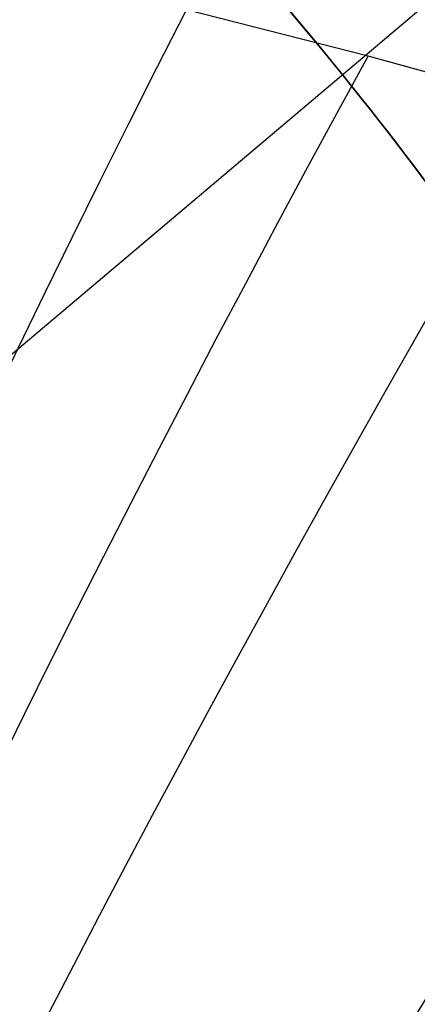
# Model space of a CAD drawing. Extents: x 35624 to 36541, y 4015 to 4839.
# Tile 13 of 150: x 35822.68 to 35824.6, y 4153.57 to 4158.33. Entities that reach past the tile are written whole.
import ezdxf

# ---------------------------------------------------------------- set-up
doc = ezdxf.new("R2010")
doc.units = 0
doc.layers.add('FUSTO_INTERNO', color=200, linetype='CONTINUOUS')
doc.layers.add('IGES_LEVEL_1', color=4, linetype='CONTINUOUS')

msp = doc.modelspace()

# ---------------------------------------------------------------- linework, layer by layer
at = {"layer": 'FUSTO_INTERNO'}
for p, q in [((35824.03072528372, 4158.318880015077, -157.0470019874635), (35823.98965093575, 4158.367584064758, -157.0840311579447)), ((35823.98965093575, 4158.367584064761, -162.2288196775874), (35824.03072528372, 4158.318880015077, -162.265848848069)), ((35824.03072528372, 4158.31888001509, -199.0460842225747), (35823.98965093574, 4158.367584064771, -199.0831133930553)), ((35823.98965093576, 4158.367584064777, -204.2279019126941), (35824.03072528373, 4158.318880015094, -204.2649310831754)), ((35824.07219859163, 4158.269325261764, -157.0115177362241), (35824.03072528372, 4158.318880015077, -157.0470019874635)), ((35824.03072528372, 4158.318880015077, -162.265848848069), (35824.07219859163, 4158.269325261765, -162.3013330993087)), ((35824.07219859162, 4158.269325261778, -199.0105999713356), (35824.03072528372, 4158.31888001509, -199.0460842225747)), ((35824.03072528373, 4158.318880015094, -204.2649310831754), (35824.07219859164, 4158.269325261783, -204.300415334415)), ((35824.11404439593, 4158.218934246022, -156.9775973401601), (35824.07219859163, 4158.269325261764, -157.0115177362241)), ((35824.07219859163, 4158.269325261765, -162.3013330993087), (35824.11404439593, 4158.218934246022, -162.3352534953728)), ((35824.11404439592, 4158.218934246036, -198.9766795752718), (35824.07219859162, 4158.269325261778, -199.0105999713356)), ((35824.07219859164, 4158.269325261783, -204.300415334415), (35824.11404439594, 4158.218934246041, -204.3343357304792)), ((35824.15623623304, 4158.167721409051, -156.9452597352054), (35824.11404439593, 4158.218934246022, -156.9775973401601)), ((35824.11404439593, 4158.218934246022, -162.3352534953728), (35824.15623623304, 4158.167721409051, -162.3675911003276)), ((35824.15623623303, 4158.167721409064, -198.9443419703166), (35824.11404439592, 4158.218934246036, -198.9766795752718)), ((35824.11404439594, 4158.218934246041, -204.3343357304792), (35824.15623623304, 4158.16772140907, -204.3666733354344)), ((35824.19874763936, 4158.11570119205, -156.9145238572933), (35824.15623623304, 4158.167721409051, -156.9452597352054)), ((35824.15623623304, 4158.167721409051, -162.3675911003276), (35824.19874763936, 4158.115701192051, -162.3983269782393)), ((35824.19874763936, 4158.115701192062, -198.9136060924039), (35824.15623623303, 4158.167721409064, -198.9443419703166)), ((35824.15623623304, 4158.16772140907, -204.3666733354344), (35824.19874763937, 4158.115701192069, -204.3974092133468)), ((35824.24155215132, 4158.062888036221, -156.8854086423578), (35824.19874763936, 4158.11570119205, -156.9145238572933)), ((35824.19874763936, 4158.115701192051, -162.3983269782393), (35824.24155215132, 4158.062888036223, -162.4274421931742)), ((35824.24155215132, 4158.062888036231, -198.884490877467), (35824.19874763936, 4158.115701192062, -198.9136060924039)), ((35824.19874763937, 4158.115701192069, -204.3974092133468), (35824.24155215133, 4158.062888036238, -204.4265244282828)), ((35824.28460089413, 4158.009321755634, -156.8579455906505), (35824.24155215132, 4158.062888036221, -156.8854086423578)), ((35824.24155215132, 4158.062888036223, -162.4274421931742), (35824.28460089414, 4158.00932175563, -162.4549052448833)), ((35824.28460089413, 4158.009321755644, -198.8570278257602), (35824.24155215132, 4158.062888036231, -198.884490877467)), ((35824.24155215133, 4158.062888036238, -204.4265244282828), (35824.28460089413, 4158.009321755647, -204.4539874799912)), ((35824.32777949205, 4157.955131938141, -156.8322030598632), (35824.28460089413, 4158.009321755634, -156.8579455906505)), ((35824.28460089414, 4158.00932175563, -162.4549052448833), (35824.32777949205, 4157.955131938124, -162.4806477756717)), ((35824.32777949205, 4157.955131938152, -198.8312852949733), (35824.28460089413, 4158.009321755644, -198.8570278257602)), ((35824.28460089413, 4158.009321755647, -204.4539874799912), (35824.32777949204, 4157.955131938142, -204.4797300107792)), ((35824.37106512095, 4157.900341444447, -156.8081881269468), (35824.32777949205, 4157.955131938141, -156.8322030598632)), ((35824.32777949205, 4157.955131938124, -162.4806477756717), (35824.37106512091, 4157.900341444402, -162.5046627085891)), ((35824.37106512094, 4157.900341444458, -198.807270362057), (35824.32777949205, 4157.955131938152, -198.8312852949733)), ((35824.32777949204, 4157.955131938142, -204.4797300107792), (35824.3710651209, 4157.900341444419, -204.5037449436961)), ((35824.41443495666, 4157.844973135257, -156.7859078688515), (35824.37106512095, 4157.900341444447, -156.8081881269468)), ((35824.37106512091, 4157.900341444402, -162.5046627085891), (35824.41443495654, 4157.844973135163, -162.5269429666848)), ((35824.41443495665, 4157.844973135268, -198.7849901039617), (35824.37106512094, 4157.900341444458, -198.807270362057)), ((35824.3710651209, 4157.900341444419, -204.5037449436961), (35824.41443495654, 4157.844973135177, -204.5260252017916)), ((35824.45786617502, 4157.789049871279, -156.765369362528), (35824.41443495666, 4157.844973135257, -156.7859078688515)), ((35824.41443495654, 4157.844973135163, -162.5269429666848), (35824.45786617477, 4157.7890498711, -162.5474814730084)), ((35824.45786617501, 4157.78904987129, -198.7644515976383), (35824.41443495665, 4157.844973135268, -198.7849901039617)), ((35824.41443495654, 4157.844973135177, -204.5260252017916), (35824.45786617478, 4157.789049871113, -204.5465637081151)), ((35824.45786617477, 4157.7890498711, -162.5474814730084), (35824.50133595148, 4157.732594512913, -162.5662711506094)), ((35824.45786617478, 4157.789049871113, -204.5465637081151), (35824.50133595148, 4157.732594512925, -204.5653533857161)), ((35824.50133595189, 4157.732594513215, -156.7465796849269), (35824.45786617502, 4157.789049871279, -156.765369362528)), ((35824.50133595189, 4157.732594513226, -198.745661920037), (35824.45786617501, 4157.78904987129, -198.7644515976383)), ((35824.54482146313, 4157.675629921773, -156.7295459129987), (35824.50133595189, 4157.732594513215, -156.7465796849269)), ((35824.50133595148, 4157.732594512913, -162.5662711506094), (35824.54482146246, 4157.675629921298, -162.5833049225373)), ((35824.54482146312, 4157.675629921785, -198.7286281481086), (35824.50133595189, 4157.732594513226, -198.745661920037)), ((35824.50133595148, 4157.732594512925, -204.5653533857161), (35824.54482146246, 4157.675629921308, -204.582387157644)), ((35824.58829988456, 4157.618178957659, -156.7142751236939), (35824.54482146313, 4157.675629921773, -156.7295459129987)), ((35824.54482146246, 4157.675629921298, -162.5833049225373), (35824.58829988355, 4157.618178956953, -162.5985757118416)), ((35824.58829988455, 4157.618178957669, -198.7133573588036), (35824.54482146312, 4157.675629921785, -198.7286281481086)), ((35824.54482146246, 4157.675629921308, -204.582387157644), (35824.58829988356, 4157.618178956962, -204.5976579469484)), ((35824.63174839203, 4157.560264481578, -156.7007743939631), (35824.58829988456, 4157.618178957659, -156.7142751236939)), ((35824.58829988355, 4157.618178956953, -162.5985757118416), (35824.6317483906, 4157.560264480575, -162.6120764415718)), ((35824.63174839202, 4157.560264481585, -198.6998566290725), (35824.58829988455, 4157.618178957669, -198.7133573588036)), ((35824.58829988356, 4157.618178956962, -204.5976579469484), (35824.63174839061, 4157.560264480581, -204.6111586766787))]:
    msp.add_line(p, q, dxfattribs=at)
for centre, radius, start, end in [((35963.01810112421, 4253.916306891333, -193.153372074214), 166.5287774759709, 179.9999999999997, 225.0003263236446), ((35963.01997296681, 4253.916442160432, -185.1559709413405), 153.529563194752, 179.9999999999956, 270.0000066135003), ((35963.01998031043, 4253.916306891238, -160.1559709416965), 153.5295631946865, 179.9999999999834, 225.00013538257), ((35963.01810112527, 4253.916306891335, -193.153372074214), 151.5287774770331, 180, 225.0003586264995), ((35811.07003753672, 4147.432000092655, -154.6564491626), 18.92644604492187, 339.1427322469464, 90.87803346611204), ((35811.07003753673, 4147.432000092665, -206.6554839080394), 18.92644604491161, 339.1427322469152, 90.87803346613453), ((35811.07003753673, 4147.432000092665, -180.6559665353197), 18.92644604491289, 339.1427322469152, 90.87803346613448), ((35811.07003753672, 4147.432000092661, -154.6564491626), 18.92644604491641, 339.1427322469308, 90.87803346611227), ((35811.07003753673, 4147.432000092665, -206.6554839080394), 18.92644604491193, 339.1427322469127, 90.87803346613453), ((35811.07003753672, 4147.432000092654, -154.6564491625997), 17.92644604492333, 339.1427322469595, 90.8780334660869), ((35811.07003753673, 4147.432000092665, -206.6554839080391), 17.92644604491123, 339.1427322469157, 90.87803346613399), ((35811.07003753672, 4147.432000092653, -154.6564491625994), 16.92644604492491, 339.1427322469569, 90.87803346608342), ((35811.07003753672, 4147.432000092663, -206.6554839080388), 16.92644604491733, 339.142732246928, 90.87803346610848), ((35811.07003753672, 4147.432000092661, -180.6559665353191), 16.92644604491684, 339.1427322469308, 90.87803346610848)]:
    msp.add_arc(centre, radius, start, end, dxfattribs=at)
at = {"layer": 'IGES_LEVEL_1'}
for p, q in [((35822.9404536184, 4156.970690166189, -110.3206492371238), (35825.68476416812, 4159.289715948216, -108.4268994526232)), ((35824.36312564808, 4158.156740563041, -318.1260778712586), (35823.48351089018, 4158.381219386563, -317.9114216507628)), ((35825.23915099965, 4157.912091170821, -318.3219239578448), (35824.36312564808, 4158.156740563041, -318.1260778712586)), ((35821.60452787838, 4155.838190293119, -111.298067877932), (35822.9404536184, 4156.970690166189, -110.3206492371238))]:
    msp.add_line(p, q, dxfattribs=at)
at = {"layer": 'IGES_LEVEL_1', "extrusion": (-3.242475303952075e-08, 4.027076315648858e-16, 0.9999999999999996)}
msp.add_arc((36020.49593510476, 4312.185793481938, -319.7320155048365), 199.9999999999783, 179.9999999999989, 270.0000000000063, dxfattribs=at)
msp.add_arc((36020.49593510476, 4312.185793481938, -319.7320155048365), 199.9999999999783, 179.9999999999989, 270.0000000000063, dxfattribs=at)
at = {"layer": 'IGES_LEVEL_1', "extrusion": (0.8567846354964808, -0.49114596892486, -0.1571487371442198)}
msp.add_arc((21428.3515963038, 4260.484231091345, 28700.59746737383), 16.10856363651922, 180.5841806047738, 252.7914306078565, dxfattribs=at)
at = {"layer": 'IGES_LEVEL_1', "extrusion": (0.848298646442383, -0.510608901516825, -0.1402424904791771)}
msp.add_arc((22041.94042156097, 3704.210255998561, 28311.18169696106), 16.10686835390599, 180.5636820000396, 253.5853421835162, dxfattribs=at)
at = {"layer": 'IGES_LEVEL_1', "extrusion": (0.838852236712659, -0.5299820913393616, -0.1242815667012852)}
msp.add_arc((22654.54912128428, 3187.751042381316, 27888.0245943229), 16.10495258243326, 180.5426217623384, 254.3932212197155, dxfattribs=at)
at = {"layer": 'IGES_LEVEL_1', "extrusion": (0.8162404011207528, -0.5699684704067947, -0.09427380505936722)}
msp.add_arc((23924.07082166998, 2243.218006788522, 26903.97391406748), 16.10020578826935, 180.4974594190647, 256.0881199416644, dxfattribs=at)
at = {"layer": 'IGES_LEVEL_1', "extrusion": (0.7899161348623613, -0.6093363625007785, -0.06885998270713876)}
msp.add_arc((25178.36594345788, 1476.211458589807, 25790.91365191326), 16.09453333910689, 180.4515808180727, 257.7338429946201, dxfattribs=at)
at = {"layer": 'IGES_LEVEL_1', "extrusion": (0.7725210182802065, -0.632526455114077, -0.05587092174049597)}
msp.add_arc((25917.68186446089, 1098.978797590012, 25068.22073840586), 16.09069631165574, 180.4241592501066, 258.6587917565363, dxfattribs=at)
at = {"layer": 'IGES_LEVEL_1', "extrusion": (0.7418948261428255, -0.669428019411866, -0.03818630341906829)}
msp.add_arc((27091.89750667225, 606.3874516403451, 23813.6290774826), 16.083741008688, 180.3800354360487, 260.0035038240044, dxfattribs=at)
at = {"layer": 'IGES_LEVEL_1', "extrusion": (0.7086985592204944, -0.7050927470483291, -0.02430165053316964)}
msp.add_arc((28220.48466828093, 242.7375568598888, 22473.26120560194), 16.07585516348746, 180.3365879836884, 261.0806779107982, dxfattribs=at)

doc.saveas('drawing.dxf')
